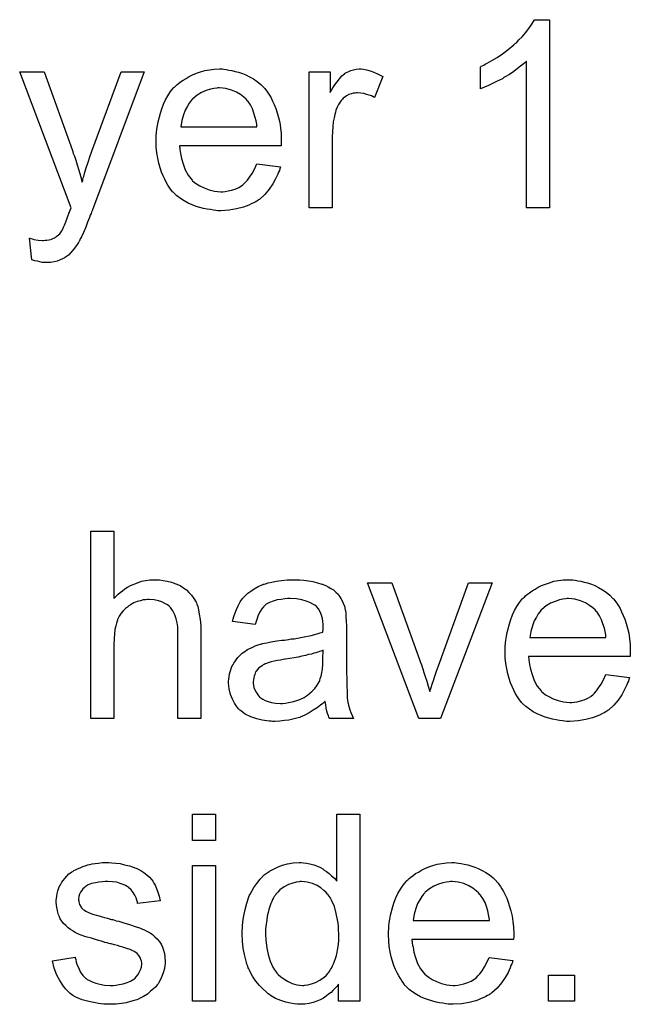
# Model space of a CAD drawing. Extents: x -1.6 to 9, y -2.8 to 5.2.
# Tile 85 of 197: x 6.298 to 6.559, y -0.103 to 0.318. Entities that reach past the tile are written whole.
import ezdxf

# ---------------------------------------------------------------- set-up
doc = ezdxf.new("R2010")
doc.units = 0
doc.layers.add('dfn6-15-57-c_document', color=1, linetype='CONTINUOUS')

msp = doc.modelspace()

# ---------------------------------------------------------------- linework, layer by layer
at = {"layer": 'dfn6-15-57-c_document', "color": 1}
for points in [[(6.524719, 0.237979), (6.514885, 0.237979), (6.514885, 0.300573), (6.514769, 0.300457), (6.514191, 0.299994), (6.513496, 0.2993), (6.512339, 0.29849), (6.511067, 0.297449), (6.509447, 0.296292), (6.507596, 0.295019), (6.505513, 0.293746), (6.505397, 0.293746), (6.505282, 0.293631), (6.504587, 0.293168), (6.503431, 0.292589), (6.502042, 0.291895), (6.500422, 0.291085), (6.498687, 0.290275), (6.496951, 0.289465), (6.495216, 0.288771), (6.495216, 0.298259), (6.495332, 0.298259), (6.495563, 0.29849), (6.496026, 0.298606), (6.496604, 0.298953), (6.497298, 0.2993), (6.498108, 0.299763), (6.500075, 0.30092), (6.502389, 0.302192), (6.504703, 0.303812), (6.507133, 0.305663), (6.509563, 0.30763), (6.509678, 0.307746), (6.509794, 0.307862), (6.510141, 0.308209), (6.510604, 0.308556), (6.511645, 0.309713), (6.513034, 0.311101), (6.514422, 0.312721), (6.515926, 0.314572), (6.517199, 0.316423), (6.518356, 0.31839), (6.524719, 0.31839), (6.524719, 0.237979)], [(6.329302, 0.237053), (6.329302, 0.236938), (6.329186, 0.23659), (6.328955, 0.236128), (6.328724, 0.235549), (6.328376, 0.234739), (6.328029, 0.233814), (6.327219, 0.231847), (6.326409, 0.229649), (6.325484, 0.22745), (6.324558, 0.225483), (6.324096, 0.224673), (6.323748, 0.223863), (6.323633, 0.223632), (6.323286, 0.223054), (6.322707, 0.222244), (6.322013, 0.221202), (6.321087, 0.220045), (6.320046, 0.218888), (6.319005, 0.217731), (6.317732, 0.216806), (6.317616, 0.21669), (6.317154, 0.216459), (6.316459, 0.216112), (6.315418, 0.215649), (6.314261, 0.215186), (6.312873, 0.214839), (6.311368, 0.214607), (6.309633, 0.214492), (6.30917, 0.214492), (6.308592, 0.214607), (6.307782, 0.214607), (6.306856, 0.214839), (6.305815, 0.21507), (6.304658, 0.215302), (6.303385, 0.215764), (6.302344, 0.224905), (6.30246, 0.224905), (6.302922, 0.224789), (6.303501, 0.224673), (6.304195, 0.224442), (6.306046, 0.224095), (6.307898, 0.223979), (6.308476, 0.223979), (6.309055, 0.224095), (6.309749, 0.224095), (6.311484, 0.224442), (6.312294, 0.224789), (6.313104, 0.225136), (6.31322, 0.225136), (6.313451, 0.225368), (6.313798, 0.225599), (6.314261, 0.225946), (6.315302, 0.226872), (6.316228, 0.228144), (6.316228, 0.22826), (6.316459, 0.228492), (6.316691, 0.228954), (6.316922, 0.229649), (6.317385, 0.230574), (6.317848, 0.231963), (6.318542, 0.233582), (6.319236, 0.235549), (6.319236, 0.235665), (6.319467, 0.236128), (6.319699, 0.236938), (6.320162, 0.237979), (6.298179, 0.29606), (6.308592, 0.29606), (6.32074, 0.262392), (6.32074, 0.262276), (6.320856, 0.26216), (6.320972, 0.261813), (6.321087, 0.261235), (6.321319, 0.260656), (6.32155, 0.259962), (6.322129, 0.258342), (6.322823, 0.256375), (6.323517, 0.254061), (6.324211, 0.251631), (6.324905, 0.24897), (6.324905, 0.249086), (6.325021, 0.249317), (6.325137, 0.249665), (6.325252, 0.250127), (6.325368, 0.250706), (6.3256, 0.2514), (6.326062, 0.253136), (6.326641, 0.255102), (6.327451, 0.257416), (6.328145, 0.259731), (6.329071, 0.26216), (6.341566, 0.29606), (6.351401, 0.29606), (6.329302, 0.237053)], [(6.385532, 0.297217), (6.386458, 0.297102), (6.387615, 0.29687), (6.388887, 0.296639), (6.390392, 0.296292), (6.39178, 0.295945), (6.3934, 0.295366), (6.394904, 0.294788), (6.396524, 0.293978), (6.398144, 0.293052), (6.399763, 0.292011), (6.401267, 0.290738), (6.402656, 0.28935), (6.402771, 0.289234), (6.403003, 0.289003), (6.40335, 0.28854), (6.403813, 0.287846), (6.404391, 0.287036), (6.40497, 0.28611), (6.405664, 0.284953), (6.406358, 0.283565), (6.407052, 0.282061), (6.407747, 0.280441), (6.408325, 0.27859), (6.408904, 0.276623), (6.409366, 0.274424), (6.409713, 0.27211), (6.409945, 0.269681), (6.410061, 0.26702), (6.410061, 0.266904), (6.410061, 0.266441), (6.410061, 0.265631), (6.409945, 0.264474), (6.366557, 0.264474), (6.366557, 0.264358), (6.366557, 0.264011), (6.366673, 0.263549), (6.366673, 0.262854), (6.366789, 0.262045), (6.36702, 0.261119), (6.367367, 0.259036), (6.368061, 0.256722), (6.368987, 0.254177), (6.37026, 0.251863), (6.37188, 0.24978), (6.371995, 0.24978), (6.372111, 0.249549), (6.372805, 0.24897), (6.373846, 0.248161), (6.375235, 0.247351), (6.377086, 0.246425), (6.379169, 0.245615), (6.381483, 0.245037), (6.382755, 0.244921), (6.384144, 0.244805), (6.385069, 0.244805), (6.386111, 0.244921), (6.387383, 0.245152), (6.388772, 0.245499), (6.390392, 0.245962), (6.391896, 0.246656), (6.3934, 0.247582), (6.393516, 0.247698), (6.394094, 0.248161), (6.394788, 0.248855), (6.395598, 0.24978), (6.396524, 0.251053), (6.397565, 0.252673), (6.398606, 0.254524), (6.399532, 0.256722), (6.409713, 0.25545), (6.409713, 0.255334), (6.409598, 0.255102), (6.409482, 0.25464), (6.409251, 0.253946), (6.408904, 0.253251), (6.408556, 0.252326), (6.407631, 0.250359), (6.406474, 0.248161), (6.404854, 0.245846), (6.403003, 0.243648), (6.400689, 0.241566), (6.400573, 0.241566), (6.400342, 0.241334), (6.399995, 0.241103), (6.399532, 0.240756), (6.398838, 0.240409), (6.398144, 0.240061), (6.397218, 0.239599), (6.396177, 0.239136), (6.39502, 0.238673), (6.393863, 0.23821), (6.39097, 0.237516), (6.38773, 0.236938), (6.384144, 0.236706), (6.382871, 0.236706), (6.382061, 0.236822), (6.38102, 0.236938), (6.379747, 0.237169), (6.378359, 0.2374), (6.376855, 0.237632), (6.373615, 0.238557), (6.37188, 0.239252), (6.37026, 0.239946), (6.368524, 0.240871), (6.366904, 0.241913), (6.3654, 0.24307), (6.363896, 0.244458), (6.363781, 0.244574), (6.363549, 0.244805), (6.363202, 0.245268), (6.362739, 0.245962), (6.362161, 0.246772), (6.361582, 0.247698), (6.360888, 0.248855), (6.360194, 0.250127), (6.3595, 0.251631), (6.358806, 0.253251), (6.358227, 0.255102), (6.357649, 0.257069), (6.357186, 0.259152), (6.356839, 0.261466), (6.356607, 0.263896), (6.356492, 0.266441), (6.356492, 0.266557), (6.356492, 0.267135), (6.356492, 0.267829), (6.356607, 0.268871), (6.356723, 0.270144), (6.356839, 0.271532), (6.35707, 0.273152), (6.357417, 0.274772), (6.358343, 0.278474), (6.358921, 0.280325), (6.359615, 0.282292), (6.360541, 0.284143), (6.361582, 0.285879), (6.362739, 0.287614), (6.364012, 0.289234), (6.364128, 0.28935), (6.364359, 0.289581), (6.364822, 0.289928), (6.3654, 0.290507), (6.366095, 0.291085), (6.36702, 0.291779), (6.368061, 0.292589), (6.369334, 0.293284), (6.370607, 0.294093), (6.372111, 0.294788), (6.373731, 0.295482), (6.375466, 0.29606), (6.377318, 0.296639), (6.379284, 0.296986), (6.381367, 0.297217), (6.383565, 0.297333), (6.384722, 0.297333), (6.385532, 0.297217)], [(6.445233, 0.297217), (6.446506, 0.296986), (6.44801, 0.296523), (6.44963, 0.295945), (6.451481, 0.295135), (6.453448, 0.294093), (6.449861, 0.285069), (6.449746, 0.285185), (6.449283, 0.285416), (6.448589, 0.285763), (6.447663, 0.28611), (6.446622, 0.286457), (6.445349, 0.286804), (6.444076, 0.287036), (6.442804, 0.287151), (6.442225, 0.287151), (6.441647, 0.287036), (6.440837, 0.28692), (6.440027, 0.286689), (6.438986, 0.286341), (6.437944, 0.285879), (6.437019, 0.285185), (6.436903, 0.285069), (6.436556, 0.284837), (6.436209, 0.284375), (6.43563, 0.283796), (6.435052, 0.282986), (6.434473, 0.282061), (6.433895, 0.281019), (6.433432, 0.279747), (6.433316, 0.279515), (6.433201, 0.278821), (6.432969, 0.27778), (6.432622, 0.276391), (6.432275, 0.274656), (6.432044, 0.272689), (6.431928, 0.270606), (6.431812, 0.268292), (6.431812, 0.237979), (6.421978, 0.237979), (6.421978, 0.29606), (6.430887, 0.29606), (6.430887, 0.287267), (6.431002, 0.287383), (6.431465, 0.288193), (6.432044, 0.289234), (6.432969, 0.290507), (6.433895, 0.291779), (6.434936, 0.293168), (6.435977, 0.294325), (6.437019, 0.29525), (6.437134, 0.295366), (6.437481, 0.295598), (6.438176, 0.295945), (6.43887, 0.296292), (6.439796, 0.296639), (6.440953, 0.296986), (6.442109, 0.297217), (6.443382, 0.297333), (6.444192, 0.297333), (6.445233, 0.297217)], [(6.383681, 0.289234), (6.382987, 0.289234), (6.382524, 0.289118), (6.381251, 0.289003), (6.379747, 0.288656), (6.377896, 0.288077), (6.375929, 0.287267), (6.374078, 0.28611), (6.372227, 0.284606), (6.371995, 0.284375), (6.371533, 0.283796), (6.370723, 0.282755), (6.369913, 0.281366), (6.368987, 0.279747), (6.368177, 0.277664), (6.367483, 0.275234), (6.367136, 0.272573), (6.399648, 0.272573), (6.399648, 0.272689), (6.399648, 0.27292), (6.399532, 0.273267), (6.399532, 0.27373), (6.399301, 0.275119), (6.398953, 0.276623), (6.398375, 0.278474), (6.397796, 0.280209), (6.396871, 0.281945), (6.395829, 0.283449), (6.395829, 0.283565), (6.395598, 0.28368), (6.39502, 0.284375), (6.393978, 0.2853), (6.39259, 0.286341), (6.390854, 0.287383), (6.388772, 0.288308), (6.386342, 0.289003), (6.385069, 0.289118), (6.383681, 0.289234)], [(6.338442, 0.070931), (6.338558, 0.071047), (6.338789, 0.071278), (6.339136, 0.071625), (6.339715, 0.072204), (6.340293, 0.072782), (6.341103, 0.073477), (6.342145, 0.074171), (6.343186, 0.074981), (6.344343, 0.075675), (6.345616, 0.076369), (6.348624, 0.077642), (6.350244, 0.07822), (6.351979, 0.078567), (6.35383, 0.078799), (6.355682, 0.078915), (6.356723, 0.078915), (6.357996, 0.078799), (6.3595, 0.078567), (6.361235, 0.078336), (6.363086, 0.077873), (6.364938, 0.077179), (6.366789, 0.076369), (6.36702, 0.076253), (6.367599, 0.075906), (6.368409, 0.075328), (6.36945, 0.074518), (6.370491, 0.073477), (6.371648, 0.07232), (6.37269, 0.070931), (6.373615, 0.069311), (6.373731, 0.06908), (6.373962, 0.068501), (6.374309, 0.06746), (6.374656, 0.065956), (6.375003, 0.064105), (6.375351, 0.061907), (6.375582, 0.059245), (6.375698, 0.056237), (6.375698, 0.01956), (6.365863, 0.01956), (6.365863, 0.056353), (6.365863, 0.056469), (6.365863, 0.0567), (6.365863, 0.057047), (6.365863, 0.05751), (6.365748, 0.058783), (6.365516, 0.060403), (6.365053, 0.062138), (6.364475, 0.063874), (6.363665, 0.065609), (6.362624, 0.066997), (6.362508, 0.067113), (6.362045, 0.067576), (6.361351, 0.068154), (6.36031, 0.068733), (6.359037, 0.069427), (6.357533, 0.06989), (6.355682, 0.070353), (6.353599, 0.070468), (6.352905, 0.070468), (6.352095, 0.070353), (6.350938, 0.070237), (6.349781, 0.06989), (6.348392, 0.069543), (6.347004, 0.068964), (6.3455, 0.068154), (6.345384, 0.068039), (6.344922, 0.067692), (6.344227, 0.067229), (6.343417, 0.066535), (6.342492, 0.065609), (6.341566, 0.064568), (6.340756, 0.063295), (6.340062, 0.061907), (6.339946, 0.061675), (6.339831, 0.061212), (6.339599, 0.060287), (6.339252, 0.05913), (6.338905, 0.057626), (6.338674, 0.055775), (6.338558, 0.053692), (6.338442, 0.051262), (6.338442, 0.01956), (6.328608, 0.01956), (6.328608, 0.099625), (6.338442, 0.099625), (6.338442, 0.070931)], [(6.417928, 0.078799), (6.419664, 0.078683), (6.421631, 0.078452), (6.423597, 0.078105), (6.425564, 0.077642), (6.427416, 0.077063), (6.427647, 0.076948), (6.428225, 0.076716), (6.429035, 0.076369), (6.430077, 0.075906), (6.431234, 0.075212), (6.432391, 0.074518), (6.433432, 0.073592), (6.434358, 0.072667), (6.434473, 0.072551), (6.434705, 0.072204), (6.435052, 0.071625), (6.435515, 0.070931), (6.436093, 0.06989), (6.436556, 0.068849), (6.437019, 0.067576), (6.437366, 0.066072), (6.437366, 0.065956), (6.437481, 0.065609), (6.437597, 0.064915), (6.437713, 0.063989), (6.437713, 0.062717), (6.437829, 0.061212), (6.437944, 0.059245), (6.437944, 0.057047), (6.437944, 0.043857), (6.437944, 0.043742), (6.437944, 0.043279), (6.437944, 0.042585), (6.437944, 0.041659), (6.437944, 0.040618), (6.437944, 0.039345), (6.43806, 0.036568), (6.43806, 0.033676), (6.438176, 0.030783), (6.438291, 0.029511), (6.438291, 0.028354), (6.438407, 0.027312), (6.438523, 0.026502), (6.438523, 0.026387), (6.438639, 0.025924), (6.438754, 0.02523), (6.439101, 0.024304), (6.439333, 0.023263), (6.439796, 0.022106), (6.440374, 0.020833), (6.440953, 0.01956), (6.430655, 0.01956), (6.430539, 0.019676), (6.430424, 0.020139), (6.430192, 0.020717), (6.429845, 0.021643), (6.429498, 0.022684), (6.429267, 0.023957), (6.429035, 0.025345), (6.428804, 0.026849), (6.428688, 0.026849), (6.428573, 0.026618), (6.427878, 0.02604), (6.426837, 0.02523), (6.425449, 0.024188), (6.423713, 0.023147), (6.421978, 0.02199), (6.420127, 0.020949), (6.41816, 0.020139), (6.417928, 0.020023), (6.417234, 0.019907), (6.416193, 0.01956), (6.41492, 0.019213), (6.4133, 0.018866), (6.411449, 0.018635), (6.409366, 0.018403), (6.407284, 0.018288), (6.406358, 0.018288), (6.405664, 0.018403), (6.404854, 0.018403), (6.403928, 0.018519), (6.401846, 0.018866), (6.399532, 0.019445), (6.396986, 0.020255), (6.394672, 0.021412), (6.39259, 0.022916), (6.392359, 0.023147), (6.39178, 0.023726), (6.39097, 0.024767), (6.390044, 0.026155), (6.389119, 0.027891), (6.388309, 0.029858), (6.38773, 0.032287), (6.387615, 0.033444), (6.387499, 0.034833), (6.387499, 0.035064), (6.387499, 0.035527), (6.387615, 0.036337), (6.38773, 0.037378), (6.387962, 0.038651), (6.388309, 0.039924), (6.388772, 0.041312), (6.38935, 0.042585), (6.389466, 0.0427), (6.389697, 0.043163), (6.39016, 0.043857), (6.390739, 0.044667), (6.391433, 0.045593), (6.392359, 0.046519), (6.393284, 0.047444), (6.394441, 0.048254), (6.394557, 0.04837), (6.39502, 0.048601), (6.395598, 0.049064), (6.396524, 0.049527), (6.397565, 0.049989), (6.398838, 0.050568), (6.40011, 0.051031), (6.401614, 0.051494), (6.40173, 0.051494), (6.402193, 0.051609), (6.402887, 0.051841), (6.403813, 0.051956), (6.40497, 0.052188), (6.406474, 0.052419), (6.408209, 0.052766), (6.410292, 0.052998), (6.410408, 0.052998), (6.41087, 0.053113), (6.411449, 0.053113), (6.412259, 0.053229), (6.413185, 0.053345), (6.414342, 0.053576), (6.415614, 0.053692), (6.417003, 0.053923), (6.419779, 0.054502), (6.422788, 0.05508), (6.425449, 0.055775), (6.426721, 0.056122), (6.427878, 0.056469), (6.427878, 0.056584), (6.427878, 0.056816), (6.427994, 0.05751), (6.427994, 0.05832), (6.427994, 0.058783), (6.427994, 0.059014), (6.427994, 0.05913), (6.427994, 0.059245), (6.427994, 0.05994), (6.427878, 0.061097), (6.427647, 0.062369), (6.4273, 0.063758), (6.426721, 0.065146), (6.426027, 0.066419), (6.425102, 0.06746), (6.424986, 0.067576), (6.424407, 0.068039), (6.423482, 0.068501), (6.422325, 0.069196), (6.420705, 0.069774), (6.418854, 0.070353), (6.41654, 0.0707), (6.413879, 0.070816), (6.412722, 0.070816), (6.411565, 0.0707), (6.409945, 0.070468), (6.408325, 0.070237), (6.40659, 0.069774), (6.40497, 0.069196), (6.403581, 0.068386), (6.403466, 0.06827), (6.403003, 0.067923), (6.402424, 0.067344), (6.40173, 0.066419), (6.401036, 0.065262), (6.400226, 0.063758), (6.399532, 0.061907), (6.398838, 0.059824), (6.389235, 0.061097), (6.389235, 0.061212), (6.38935, 0.061328), (6.38935, 0.061675), (6.389466, 0.062138), (6.389813, 0.063179), (6.390276, 0.064683), (6.390854, 0.066188), (6.391549, 0.067807), (6.392474, 0.069427), (6.393516, 0.070931), (6.393631, 0.071047), (6.394094, 0.07151), (6.394788, 0.072204), (6.395714, 0.073129), (6.396986, 0.074055), (6.398491, 0.074981), (6.400226, 0.076022), (6.402193, 0.076832), (6.402309, 0.076832), (6.402424, 0.076948), (6.402771, 0.077063), (6.403234, 0.077179), (6.404391, 0.077526), (6.406011, 0.077873), (6.407862, 0.07822), (6.410176, 0.078567), (6.412606, 0.078799), (6.415383, 0.078915), (6.416655, 0.078915), (6.417928, 0.078799)], [(6.478208, 0.01956), (6.468836, 0.01956), (6.446969, 0.077642), (6.457382, 0.077642), (6.469877, 0.042816), (6.469877, 0.0427), (6.469993, 0.042585), (6.470109, 0.042238), (6.470225, 0.041891), (6.470572, 0.040733), (6.471034, 0.039229), (6.471613, 0.037494), (6.472307, 0.035527), (6.472886, 0.033329), (6.47358, 0.03113), (6.473696, 0.031362), (6.473811, 0.03194), (6.474158, 0.032866), (6.474506, 0.034254), (6.475084, 0.035758), (6.475663, 0.037725), (6.476472, 0.039808), (6.477282, 0.042122), (6.490125, 0.077642), (6.500307, 0.077642), (6.478208, 0.01956)], [(6.534785, 0.078799), (6.535711, 0.078683), (6.536868, 0.078452), (6.538141, 0.07822), (6.539645, 0.077873), (6.541033, 0.077526), (6.542653, 0.076948), (6.544157, 0.076369), (6.545777, 0.075559), (6.547396, 0.074634), (6.549016, 0.073592), (6.55052, 0.07232), (6.551909, 0.070931), (6.552025, 0.070816), (6.552256, 0.070584), (6.552603, 0.070121), (6.553066, 0.069427), (6.553644, 0.068617), (6.554223, 0.067692), (6.554917, 0.066535), (6.555611, 0.065146), (6.556305, 0.063642), (6.557, 0.062022), (6.557578, 0.060171), (6.558157, 0.058204), (6.558619, 0.056006), (6.558967, 0.053692), (6.559198, 0.051262), (6.559314, 0.048601), (6.559314, 0.048485), (6.559314, 0.048023), (6.559314, 0.047213), (6.559198, 0.046056), (6.51581, 0.046056), (6.51581, 0.04594), (6.51581, 0.045593), (6.515926, 0.04513), (6.515926, 0.044436), (6.516042, 0.043626), (6.516273, 0.0427), (6.51662, 0.040618), (6.517315, 0.038304), (6.51824, 0.035758), (6.519513, 0.033444), (6.521133, 0.031362), (6.521248, 0.031362), (6.521364, 0.03113), (6.522058, 0.030552), (6.5231, 0.029742), (6.524488, 0.028932), (6.526339, 0.028006), (6.528422, 0.027197), (6.530736, 0.026618), (6.532008, 0.026502), (6.533397, 0.026387), (6.534322, 0.026387), (6.535364, 0.026502), (6.536636, 0.026734), (6.538025, 0.027081), (6.539645, 0.027544), (6.541149, 0.028238), (6.542653, 0.029163), (6.542769, 0.029279), (6.543347, 0.029742), (6.544041, 0.030436), (6.544851, 0.031362), (6.545777, 0.032635), (6.546818, 0.034254), (6.547859, 0.036105), (6.548785, 0.038304), (6.558967, 0.037031), (6.558967, 0.036915), (6.558851, 0.036684), (6.558735, 0.036221), (6.558504, 0.035527), (6.558157, 0.034833), (6.55781, 0.033907), (6.556884, 0.03194), (6.555727, 0.029742), (6.554107, 0.027428), (6.552256, 0.02523), (6.549942, 0.023147), (6.549826, 0.023147), (6.549595, 0.022916), (6.549248, 0.022684), (6.548785, 0.022337), (6.548091, 0.02199), (6.547396, 0.021643), (6.546471, 0.02118), (6.54543, 0.020717), (6.544273, 0.020255), (6.543116, 0.019792), (6.540223, 0.019098), (6.536984, 0.018519), (6.533397, 0.018288), (6.532124, 0.018288), (6.531314, 0.018403), (6.530273, 0.018519), (6.529, 0.01875), (6.527612, 0.018982), (6.526108, 0.019213), (6.522868, 0.020139), (6.521133, 0.020833), (6.519513, 0.021527), (6.517777, 0.022453), (6.516158, 0.023494), (6.514653, 0.024651), (6.513149, 0.02604), (6.513034, 0.026155), (6.512802, 0.026387), (6.512455, 0.026849), (6.511992, 0.027544), (6.511414, 0.028354), (6.510835, 0.029279), (6.510141, 0.030436), (6.509447, 0.031709), (6.508753, 0.033213), (6.508059, 0.034833), (6.50748, 0.036684), (6.506901, 0.038651), (6.506439, 0.040733), (6.506092, 0.043047), (6.50586, 0.045477), (6.505744, 0.048023), (6.505744, 0.048138), (6.505744, 0.048717), (6.505744, 0.049411), (6.50586, 0.050452), (6.505976, 0.051725), (6.506092, 0.053113), (6.506323, 0.054733), (6.50667, 0.056353), (6.507596, 0.060055), (6.508174, 0.061907), (6.508868, 0.063874), (6.509794, 0.065725), (6.510835, 0.06746), (6.511992, 0.069196), (6.513265, 0.070816), (6.513381, 0.070931), (6.513612, 0.071163), (6.514075, 0.07151), (6.514653, 0.072088), (6.515348, 0.072667), (6.516273, 0.073361), (6.517315, 0.074171), (6.518587, 0.074865), (6.51986, 0.075675), (6.521364, 0.076369), (6.522984, 0.077063), (6.524719, 0.077642), (6.52657, 0.07822), (6.528537, 0.078567), (6.53062, 0.078799), (6.532818, 0.078915), (6.533975, 0.078915), (6.534785, 0.078799)], [(6.532934, 0.070816), (6.53224, 0.070816), (6.531777, 0.0707), (6.530504, 0.070584), (6.529, 0.070237), (6.527149, 0.069659), (6.525182, 0.068849), (6.523331, 0.067692), (6.52148, 0.066188), (6.521248, 0.065956), (6.520785, 0.065378), (6.519976, 0.064336), (6.519166, 0.062948), (6.51824, 0.061328), (6.51743, 0.059245), (6.516736, 0.056816), (6.516389, 0.054155), (6.548901, 0.054155), (6.548901, 0.05427), (6.548901, 0.054502), (6.548785, 0.054849), (6.548785, 0.055312), (6.548553, 0.0567), (6.548206, 0.058204), (6.547628, 0.060055), (6.547049, 0.061791), (6.546124, 0.063526), (6.545083, 0.065031), (6.545083, 0.065146), (6.544851, 0.065262), (6.544273, 0.065956), (6.543231, 0.066882), (6.541843, 0.067923), (6.540107, 0.068964), (6.538025, 0.06989), (6.535595, 0.070584), (6.534322, 0.0707), (6.532934, 0.070816)], [(6.427994, 0.048717), (6.427878, 0.048717), (6.427763, 0.048601), (6.427416, 0.048485), (6.426953, 0.04837), (6.426374, 0.048138), (6.42568, 0.047907), (6.42487, 0.047675), (6.423945, 0.047444), (6.422903, 0.047097), (6.421631, 0.046866), (6.420358, 0.046519), (6.418854, 0.046171), (6.417234, 0.045824), (6.415614, 0.045477), (6.413763, 0.045246), (6.411796, 0.044899), (6.411565, 0.044899), (6.41087, 0.044783), (6.409713, 0.044552), (6.408441, 0.04432), (6.407052, 0.044089), (6.405664, 0.043742), (6.404391, 0.043395), (6.403234, 0.042932), (6.403119, 0.042932), (6.402771, 0.0427), (6.402309, 0.042469), (6.401846, 0.042122), (6.400458, 0.041196), (6.399301, 0.039808), (6.399301, 0.039692), (6.399069, 0.039461), (6.398953, 0.038998), (6.398722, 0.038419), (6.398491, 0.037725), (6.398259, 0.037031), (6.398144, 0.036105), (6.398028, 0.03518), (6.398028, 0.035064), (6.398028, 0.034486), (6.398144, 0.033791), (6.398375, 0.032866), (6.398722, 0.031825), (6.399301, 0.030783), (6.399995, 0.029626), (6.40092, 0.028585), (6.401036, 0.028469), (6.401499, 0.028238), (6.402193, 0.027775), (6.403119, 0.027312), (6.404391, 0.026849), (6.405895, 0.026387), (6.407631, 0.026155), (6.409713, 0.02604), (6.410639, 0.02604), (6.411796, 0.026155), (6.413069, 0.026387), (6.414689, 0.026618), (6.416308, 0.027081), (6.418044, 0.027659), (6.419779, 0.028469), (6.420011, 0.028585), (6.420474, 0.028932), (6.421283, 0.029511), (6.422209, 0.03032), (6.42325, 0.031246), (6.424407, 0.032403), (6.425333, 0.033791), (6.426259, 0.035296), (6.426374, 0.035411), (6.42649, 0.035874), (6.426721, 0.036684), (6.427069, 0.037725), (6.427416, 0.039114), (6.427647, 0.040733), (6.427763, 0.0427), (6.427878, 0.045014), (6.427994, 0.048717)], [(6.381945, -0.032551), (6.372111, -0.032551), (6.372111, -0.021328), (6.381945, -0.021328), (6.381945, -0.032551)], [(6.443614, -0.101392), (6.434473, -0.101392), (6.434473, -0.094103), (6.434358, -0.094219), (6.434242, -0.09445), (6.433895, -0.094913), (6.433432, -0.095492), (6.432854, -0.09607), (6.432159, -0.096764), (6.431349, -0.097574), (6.430308, -0.098384), (6.429267, -0.099194), (6.42811, -0.100004), (6.426721, -0.100698), (6.425217, -0.101277), (6.423713, -0.101855), (6.421978, -0.102318), (6.420127, -0.102549), (6.41816, -0.102665), (6.417465, -0.102665), (6.417003, -0.102549), (6.415614, -0.102434), (6.413994, -0.102202), (6.412028, -0.10174), (6.409829, -0.101045), (6.407631, -0.10012), (6.405433, -0.098847), (6.405317, -0.098847), (6.405201, -0.098616), (6.404507, -0.098153), (6.403466, -0.097227), (6.402193, -0.09607), (6.400689, -0.094566), (6.399185, -0.092715), (6.397681, -0.090632), (6.396408, -0.088203), (6.396408, -0.088087), (6.396292, -0.087856), (6.396177, -0.087508), (6.395945, -0.087046), (6.395714, -0.086351), (6.395367, -0.085541), (6.395135, -0.084732), (6.394904, -0.08369), (6.394325, -0.081376), (6.393747, -0.078715), (6.3934, -0.075707), (6.393284, -0.072467), (6.393284, -0.072352), (6.393284, -0.07212), (6.393284, -0.071657), (6.393284, -0.070963), (6.3934, -0.070269), (6.3934, -0.069344), (6.393631, -0.067261), (6.393978, -0.064831), (6.394557, -0.06217), (6.395251, -0.059393), (6.396177, -0.056732), (6.396177, -0.056617), (6.396292, -0.056385), (6.396524, -0.056038), (6.396755, -0.055575), (6.397449, -0.054303), (6.398375, -0.052683), (6.399532, -0.050947), (6.401036, -0.049212), (6.402771, -0.047361), (6.404854, -0.045856), (6.40497, -0.045856), (6.405086, -0.045741), (6.405433, -0.045509), (6.405895, -0.045278), (6.407052, -0.044699), (6.408672, -0.043889), (6.410523, -0.043195), (6.412722, -0.042617), (6.415151, -0.042154), (6.417697, -0.042038), (6.418622, -0.042038), (6.419548, -0.042154), (6.420821, -0.04227), (6.422325, -0.042617), (6.423945, -0.042964), (6.425564, -0.043542), (6.427069, -0.044352), (6.4273, -0.044468), (6.427763, -0.044699), (6.428457, -0.045278), (6.429382, -0.045856), (6.430539, -0.046666), (6.431581, -0.047708), (6.432738, -0.048749), (6.433779, -0.050022), (6.433779, -0.021328), (6.443614, -0.021328), (6.443614, -0.101392)], [(6.337517, -0.042154), (6.339252, -0.04227), (6.341103, -0.042501), (6.34307, -0.042964), (6.345153, -0.043427), (6.34712, -0.044121), (6.347235, -0.044121), (6.347351, -0.044237), (6.34793, -0.044468), (6.348855, -0.044931), (6.350012, -0.045509), (6.351285, -0.046319), (6.352558, -0.047245), (6.353715, -0.048286), (6.354756, -0.049443), (6.354872, -0.049559), (6.355103, -0.050022), (6.355566, -0.050831), (6.356144, -0.051757), (6.356723, -0.053145), (6.357301, -0.05465), (6.357764, -0.056385), (6.358227, -0.058352), (6.348624, -0.059625), (6.348624, -0.059393), (6.348508, -0.058931), (6.348277, -0.058121), (6.34793, -0.057079), (6.347351, -0.056038), (6.346657, -0.054881), (6.345847, -0.053724), (6.34469, -0.052683), (6.344574, -0.052567), (6.344112, -0.052336), (6.343417, -0.051873), (6.342376, -0.05141), (6.341219, -0.050947), (6.339715, -0.050484), (6.337864, -0.050253), (6.335897, -0.050137), (6.33474, -0.050137), (6.333583, -0.050253), (6.332079, -0.050369), (6.330575, -0.050716), (6.328955, -0.051063), (6.327451, -0.051641), (6.326178, -0.052451), (6.326062, -0.052567), (6.325715, -0.052798), (6.325252, -0.053261), (6.32479, -0.053955), (6.324211, -0.05465), (6.323748, -0.055575), (6.323401, -0.056617), (6.323286, -0.057658), (6.323286, -0.057773), (6.323286, -0.058005), (6.323401, -0.058352), (6.323401, -0.058815), (6.323748, -0.059972), (6.324443, -0.061129), (6.324558, -0.061245), (6.324674, -0.06136), (6.324905, -0.061707), (6.325368, -0.062054), (6.325831, -0.062401), (6.326525, -0.062864), (6.327335, -0.063211), (6.328261, -0.063674), (6.328376, -0.063674), (6.328608, -0.06379), (6.329071, -0.063906), (6.329881, -0.064253), (6.331038, -0.0646), (6.332542, -0.064947), (6.333467, -0.065294), (6.334508, -0.065525), (6.335666, -0.065873), (6.336938, -0.06622), (6.337054, -0.06622), (6.337401, -0.066335), (6.33798, -0.066451), (6.338674, -0.066682), (6.339484, -0.066914), (6.340525, -0.067145), (6.342723, -0.067839), (6.345153, -0.068534), (6.347583, -0.069344), (6.349781, -0.070153), (6.350707, -0.070501), (6.351516, -0.070848), (6.351748, -0.070963), (6.352211, -0.071195), (6.352905, -0.071542), (6.353946, -0.07212), (6.354987, -0.072814), (6.356029, -0.07374), (6.35707, -0.074781), (6.357996, -0.075938), (6.358111, -0.076054), (6.358343, -0.076517), (6.358806, -0.077211), (6.359268, -0.078252), (6.359615, -0.079525), (6.360078, -0.080913), (6.36031, -0.082533), (6.360425, -0.084385), (6.360425, -0.084616), (6.360425, -0.085194), (6.36031, -0.08612), (6.360078, -0.087393), (6.359731, -0.088781), (6.359153, -0.090285), (6.358458, -0.092021), (6.357533, -0.093641), (6.357417, -0.093872), (6.356954, -0.094335), (6.356376, -0.095145), (6.35545, -0.09607), (6.354177, -0.097112), (6.352789, -0.098269), (6.351169, -0.09931), (6.349202, -0.100351), (6.349087, -0.100351), (6.348971, -0.100467), (6.348277, -0.100698), (6.34712, -0.101045), (6.345616, -0.101508), (6.343765, -0.101971), (6.341682, -0.102318), (6.339484, -0.102549), (6.336938, -0.102665), (6.335897, -0.102665), (6.335087, -0.102549), (6.334161, -0.102549), (6.333004, -0.102434), (6.331847, -0.102318), (6.330575, -0.102087), (6.327798, -0.101508), (6.324905, -0.100698), (6.322129, -0.099541), (6.320856, -0.098847), (6.319699, -0.098037), (6.319583, -0.097921), (6.319467, -0.097806), (6.318773, -0.097112), (6.317732, -0.09607), (6.316575, -0.09445), (6.315302, -0.092484), (6.31403, -0.090169), (6.312988, -0.087277), (6.312178, -0.084037), (6.321897, -0.082533), (6.321897, -0.082649), (6.321897, -0.082765), (6.322129, -0.083459), (6.32236, -0.084616), (6.322823, -0.085889), (6.323401, -0.087277), (6.324096, -0.088781), (6.325137, -0.090285), (6.326409, -0.091558), (6.326641, -0.091674), (6.327104, -0.092021), (6.328029, -0.092484), (6.329186, -0.093062), (6.33069, -0.093641), (6.332426, -0.094103), (6.334508, -0.09445), (6.336938, -0.094566), (6.338095, -0.094566), (6.339252, -0.09445), (6.340756, -0.094219), (6.342376, -0.093872), (6.344112, -0.093409), (6.345616, -0.092831), (6.347004, -0.091905), (6.34712, -0.091789), (6.347583, -0.091442), (6.348045, -0.090864), (6.34874, -0.090054), (6.349318, -0.089128), (6.349897, -0.087971), (6.350244, -0.086814), (6.350359, -0.085426), (6.350359, -0.08531), (6.350359, -0.084847), (6.350244, -0.084269), (6.350012, -0.083459), (6.349665, -0.082649), (6.349087, -0.081839), (6.348392, -0.080913), (6.347351, -0.080219), (6.347235, -0.080104), (6.346888, -0.079988), (6.34631, -0.079641), (6.345384, -0.079294), (6.343996, -0.078831), (6.343186, -0.078484), (6.34226, -0.078252), (6.341219, -0.077905), (6.340062, -0.077558), (6.338789, -0.077211), (6.337285, -0.076864), (6.33717, -0.076864), (6.336823, -0.076748), (6.336244, -0.076633), (6.33555, -0.076401), (6.334624, -0.07617), (6.333583, -0.075823), (6.331385, -0.075244), (6.328839, -0.074434), (6.326409, -0.07374), (6.324096, -0.07293), (6.323054, -0.072467), (6.322244, -0.07212), (6.322013, -0.072005), (6.32155, -0.071773), (6.320856, -0.07131), (6.31993, -0.070732), (6.318889, -0.069922), (6.317848, -0.068996), (6.316806, -0.067955), (6.315881, -0.066682), (6.315765, -0.066567), (6.315534, -0.066104), (6.315187, -0.065294), (6.31484, -0.064368), (6.314492, -0.063211), (6.314145, -0.061823), (6.313914, -0.060435), (6.313798, -0.058815), (6.313798, -0.058583), (6.313798, -0.058121), (6.313914, -0.057426), (6.31403, -0.056385), (6.314261, -0.055344), (6.314492, -0.054071), (6.314955, -0.052914), (6.315534, -0.051641), (6.315649, -0.051526), (6.315881, -0.051063), (6.316228, -0.050484), (6.316806, -0.049675), (6.317501, -0.048865), (6.31831, -0.047823), (6.319236, -0.046898), (6.320393, -0.046088), (6.320509, -0.045972), (6.320856, -0.045856), (6.321319, -0.045509), (6.322013, -0.045162), (6.322939, -0.044699), (6.32398, -0.044237), (6.325252, -0.043774), (6.326641, -0.043311), (6.326872, -0.043195), (6.327335, -0.04308), (6.328145, -0.042848), (6.329186, -0.042617), (6.330459, -0.042385), (6.331847, -0.04227), (6.333467, -0.042038), (6.336244, -0.042038), (6.337517, -0.042154)], [(6.484918, -0.042154), (6.485844, -0.04227), (6.487001, -0.042501), (6.488274, -0.042733), (6.489778, -0.04308), (6.491166, -0.043427), (6.492786, -0.044005), (6.49429, -0.044584), (6.49591, -0.045394), (6.49753, -0.046319), (6.49915, -0.047361), (6.500654, -0.048633), (6.502042, -0.050022), (6.502158, -0.050137), (6.502389, -0.050369), (6.502736, -0.050831), (6.503199, -0.051526), (6.503778, -0.052336), (6.504356, -0.053261), (6.50505, -0.054418), (6.505744, -0.055807), (6.506439, -0.057311), (6.507133, -0.058931), (6.507711, -0.060782), (6.50829, -0.062749), (6.508753, -0.064947), (6.5091, -0.067261), (6.509331, -0.069691), (6.509447, -0.072352), (6.509447, -0.072467), (6.509447, -0.07293), (6.509447, -0.07374), (6.509331, -0.074897), (6.465944, -0.074897), (6.465944, -0.075013), (6.465944, -0.07536), (6.466059, -0.075823), (6.466059, -0.076517), (6.466175, -0.077327), (6.466407, -0.078252), (6.466754, -0.080335), (6.467448, -0.082649), (6.468373, -0.085194), (6.469646, -0.087508), (6.471266, -0.089591), (6.471382, -0.089591), (6.471497, -0.089822), (6.472191, -0.090401), (6.473233, -0.091211), (6.474621, -0.092021), (6.476472, -0.092946), (6.478555, -0.093756), (6.480869, -0.094335), (6.482142, -0.09445), (6.48353, -0.094566), (6.484456, -0.094566), (6.485497, -0.09445), (6.48677, -0.094219), (6.488158, -0.093872), (6.489778, -0.093409), (6.491282, -0.092715), (6.492786, -0.091789), (6.492902, -0.091674), (6.49348, -0.091211), (6.494175, -0.090517), (6.494984, -0.089591), (6.49591, -0.088318), (6.496951, -0.086698), (6.497993, -0.084847), (6.498918, -0.082649), (6.5091, -0.083922), (6.5091, -0.084037), (6.508984, -0.084269), (6.508868, -0.084732), (6.508637, -0.085426), (6.50829, -0.08612), (6.507943, -0.087046), (6.507017, -0.089013), (6.50586, -0.091211), (6.50424, -0.093525), (6.502389, -0.095723), (6.500075, -0.097806), (6.499959, -0.097806), (6.499728, -0.098037), (6.499381, -0.098269), (6.498918, -0.098616), (6.498224, -0.098963), (6.49753, -0.09931), (6.496604, -0.099773), (6.495563, -0.100235), (6.494406, -0.100698), (6.493249, -0.101161), (6.490356, -0.101855), (6.487117, -0.102434), (6.48353, -0.102665), (6.482257, -0.102665), (6.481448, -0.102549), (6.480406, -0.102434), (6.479133, -0.102202), (6.477745, -0.101971), (6.476241, -0.10174), (6.473001, -0.100814), (6.471266, -0.10012), (6.469646, -0.099425), (6.467911, -0.0985), (6.466291, -0.097459), (6.464787, -0.096302), (6.463283, -0.094913), (6.463167, -0.094797), (6.462935, -0.094566), (6.462588, -0.094103), (6.462126, -0.093409), (6.461547, -0.092599), (6.460969, -0.091674), (6.460274, -0.090517), (6.45958, -0.089244), (6.458886, -0.08774), (6.458192, -0.08612), (6.457613, -0.084269), (6.457035, -0.082302), (6.456572, -0.080219), (6.456225, -0.077905), (6.455993, -0.075476), (6.455878, -0.07293), (6.455878, -0.072814), (6.455878, -0.072236), (6.455878, -0.071542), (6.455993, -0.070501), (6.456109, -0.069228), (6.456225, -0.067839), (6.456456, -0.06622), (6.456803, -0.0646), (6.457729, -0.060897), (6.458307, -0.059046), (6.459002, -0.057079), (6.459927, -0.055228), (6.460969, -0.053493), (6.462126, -0.051757), (6.463398, -0.050137), (6.463514, -0.050022), (6.463745, -0.04979), (6.464208, -0.049443), (6.464787, -0.048865), (6.465481, -0.048286), (6.466407, -0.047592), (6.467448, -0.046782), (6.468721, -0.046088), (6.469993, -0.045278), (6.471497, -0.044584), (6.473117, -0.043889), (6.474853, -0.043311), (6.476704, -0.042733), (6.478671, -0.042385), (6.480753, -0.042154), (6.482952, -0.042038), (6.484109, -0.042038), (6.484918, -0.042154)], [(6.381945, -0.101392), (6.372111, -0.101392), (6.372111, -0.043311), (6.381945, -0.043311), (6.381945, -0.101392)], [(6.418738, -0.050137), (6.41816, -0.050137), (6.417697, -0.050253), (6.416424, -0.050369), (6.41492, -0.050831), (6.413185, -0.05141), (6.411333, -0.052451), (6.409482, -0.053724), (6.408556, -0.05465), (6.407747, -0.055575), (6.407747, -0.055691), (6.407515, -0.055807), (6.4074, -0.056154), (6.407052, -0.056617), (6.406705, -0.057195), (6.406358, -0.057889), (6.406011, -0.058699), (6.405548, -0.059625), (6.405086, -0.060782), (6.404738, -0.062054), (6.404391, -0.063443), (6.404044, -0.064947), (6.403813, -0.066567), (6.403581, -0.068418), (6.40335, -0.070385), (6.40335, -0.072467), (6.40335, -0.072583), (6.40335, -0.07293), (6.40335, -0.073509), (6.403466, -0.074319), (6.403466, -0.075244), (6.403581, -0.076285), (6.403928, -0.078715), (6.404507, -0.081376), (6.405317, -0.084153), (6.406474, -0.086814), (6.407168, -0.087971), (6.407978, -0.089128), (6.408094, -0.089128), (6.408209, -0.08936), (6.408788, -0.089938), (6.409829, -0.090864), (6.411102, -0.091789), (6.412722, -0.092831), (6.414689, -0.093756), (6.416771, -0.094335), (6.417928, -0.09445), (6.419085, -0.094566), (6.419664, -0.094566), (6.420127, -0.09445), (6.421399, -0.094335), (6.422903, -0.093872), (6.424639, -0.093293), (6.42649, -0.092368), (6.428341, -0.091095), (6.429267, -0.090285), (6.430077, -0.08936), (6.430077, -0.089244), (6.430308, -0.089128), (6.430539, -0.088781), (6.430771, -0.088318), (6.431118, -0.08774), (6.431581, -0.087161), (6.431928, -0.086236), (6.432391, -0.08531), (6.432854, -0.084269), (6.433201, -0.083112), (6.433663, -0.081723), (6.434011, -0.080335), (6.434242, -0.078715), (6.434473, -0.077095), (6.434705, -0.075244), (6.434705, -0.073277), (6.434705, -0.073162), (6.434705, -0.072699), (6.434705, -0.07212), (6.434589, -0.07131), (6.434589, -0.070385), (6.434473, -0.069228), (6.434358, -0.067955), (6.434126, -0.066567), (6.433548, -0.06379), (6.432738, -0.060897), (6.431581, -0.058121), (6.430887, -0.056964), (6.430077, -0.055807), (6.430077, -0.055691), (6.429845, -0.055575), (6.429267, -0.054881), (6.428225, -0.053955), (6.426953, -0.052914), (6.425333, -0.051873), (6.423366, -0.051063), (6.421168, -0.050369), (6.420011, -0.050253), (6.418738, -0.050137)], [(6.483067, -0.050137), (6.482373, -0.050137), (6.48191, -0.050253), (6.480638, -0.050369), (6.479133, -0.050716), (6.477282, -0.051294), (6.475315, -0.052104), (6.473464, -0.053261), (6.471613, -0.054765), (6.471382, -0.054997), (6.470919, -0.055575), (6.470109, -0.056617), (6.469299, -0.058005), (6.468373, -0.059625), (6.467564, -0.061707), (6.466869, -0.064137), (6.466522, -0.066798), (6.499034, -0.066798), (6.499034, -0.066682), (6.499034, -0.066451), (6.498918, -0.066104), (6.498918, -0.065641), (6.498687, -0.064253), (6.49834, -0.062749), (6.497761, -0.060897), (6.497183, -0.059162), (6.496257, -0.057426), (6.495216, -0.055922), (6.495216, -0.055807), (6.494984, -0.055691), (6.494406, -0.054997), (6.493365, -0.054071), (6.491976, -0.05303), (6.490241, -0.051989), (6.488158, -0.051063), (6.485728, -0.050369), (6.484456, -0.050253), (6.483067, -0.050137)], [(6.535479, -0.101392), (6.524257, -0.101392), (6.524257, -0.090169), (6.535479, -0.090169), (6.535479, -0.101392)]]:
    msp.add_lwpolyline(points, dxfattribs=at)

doc.saveas('drawing.dxf')
